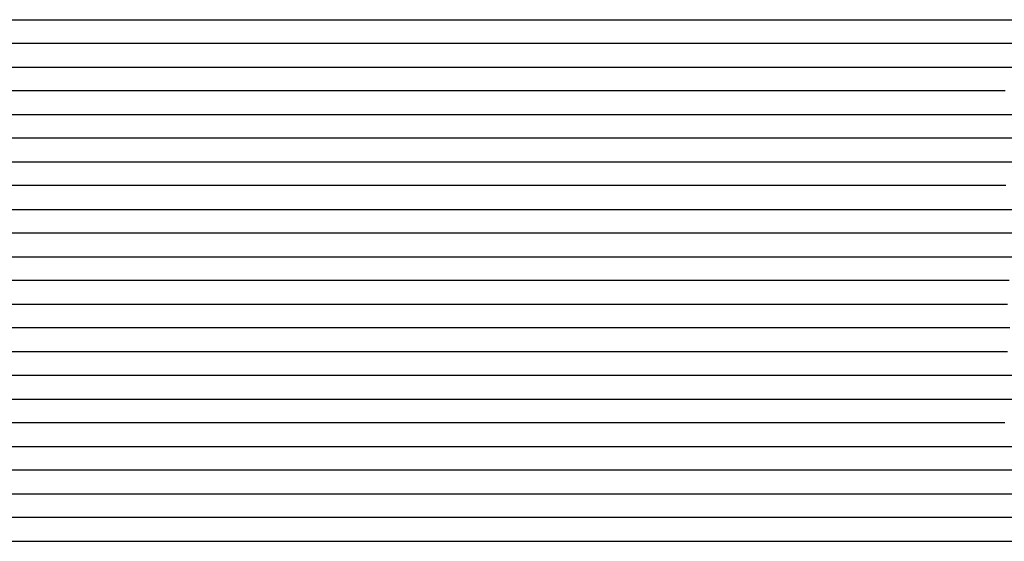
# Model space of a CAD drawing. Extents: x -4 to 4.3, y -2 to 2.5.
# Tile 36 of 108: x -1.93 to -1.41, y 1.1 to 1.38. Entities that reach past the tile are written whole.
import ezdxf

# ---------------------------------------------------------------- set-up
doc = ezdxf.new("R2010")
doc.units = 0

msp = doc.modelspace()

# ---------------------------------------------------------------- linework, layer by layer
at = {"layer": 'Default', "color": 72, "linetype": 'CONTINUOUS'}
for p, q in [((-4, 1.37504, -0.103), (-1.670875, 1.37504, -0.103)), ((-1.670875, 1.37504, -0.103), (-1.65525, 1.37504, -0.103335)), ((-1.65525, 1.37504, -0.103335), (-1.639629, 1.37504, -0.106833)), ((-1.639629, 1.37504, -0.106833), (-1.624381, 1.37504, -0.112898)), ((-1.624381, 1.37504, -0.112898), (-1.617122, 1.37504, -0.117727)), ((-1.617122, 1.37504, -0.117727), (-1.609863, 1.37504, -0.124364)), ((-1.609863, 1.37504, -0.124364), (-1.598331, 1.37504, -0.139663)), ((-1.598331, 1.37504, -0.139663), (-1.593628, 1.37504, -0.138394)), ((-1.593628, 1.37504, -0.138394), (-1.573612, 1.37504, -0.134434)), ((-1.573612, 1.37504, -0.134434), (-1.542818, 1.37504, -0.1304)), ((-1.542818, 1.37504, -0.1304), (-1.527298, 1.37504, -0.129053)), ((-1.527298, 1.37504, -0.129053), (-1.511731, 1.37504, -0.128873)), ((-1.511731, 1.37504, -0.128873), (-1.496107, 1.37504, -0.131011)), ((-1.496107, 1.37504, -0.131011), (-1.480626, 1.37504, -0.134489)), ((-1.480626, 1.37504, -0.134489), (-1.465381, 1.37504, -0.139506)), ((-1.465381, 1.37504, -0.139506), (-1.450539, 1.37504, -0.146132)), ((-1.450539, 1.37504, -0.146132), (-1.436272, 1.37504, -0.154093)), ((-1.436272, 1.37504, -0.154093), (-1.429449, 1.37504, -0.158458)), ((-1.429449, 1.37504, -0.158458), (-1.426038, 1.37504, -0.159224)), ((-1.426038, 1.37504, -0.159224), (-1.422627, 1.37504, -0.15498)), ((-1.422627, 1.37504, -0.15498), (-1.412838, 1.37504, -0.144556)), ((-1.412838, 1.37504, -0.144556), (-1.402141, 1.37504, -0.135394)), ((-1.665363, 1.36254, -0.103394), (-4, 1.36254, -0.103)), ((-1.65044, 1.36254, -0.105492), (-1.665363, 1.36254, -0.103394)), ((-1.636929, 1.36254, -0.109684), (-1.65044, 1.36254, -0.105492)), ((-1.625418, 1.36254, -0.116371), (-1.636929, 1.36254, -0.109684)), ((-1.614912, 1.36254, -0.126014), (-1.625418, 1.36254, -0.116371)), ((-1.611072, 1.36254, -0.130242), (-1.614912, 1.36254, -0.126014)), ((-1.607232, 1.36254, -0.135539), (-1.611072, 1.36254, -0.130242)), ((-1.599552, 1.36254, -0.13777), (-1.607232, 1.36254, -0.135539)), ((-1.584087, 1.36254, -0.134886), (-1.599552, 1.36254, -0.13777)), ((-1.568584, 1.36254, -0.13265), (-1.584087, 1.36254, -0.134886)), ((-1.537423, 1.36254, -0.129132), (-1.568584, 1.36254, -0.13265)), ((-1.521858, 1.36254, -0.128538), (-1.537423, 1.36254, -0.129132)), ((-1.506461, 1.36254, -0.129888), (-1.521858, 1.36254, -0.128538)), ((-1.49139, 1.36254, -0.132493), (-1.506461, 1.36254, -0.129888)), ((-1.476773, 1.36254, -0.136491), (-1.49139, 1.36254, -0.132493)), ((-1.46272, 1.36254, -0.1418), (-1.476773, 1.36254, -0.136491)), ((-1.449351, 1.36254, -0.148298), (-1.46272, 1.36254, -0.1418)), ((-1.436312, 1.36254, -0.156185), (-1.449351, 1.36254, -0.148298)), ((-1.430616, 1.36254, -0.159934), (-1.436312, 1.36254, -0.156185)), ((-1.42492, 1.36254, -0.157421), (-1.430616, 1.36254, -0.159934)), ((-1.412009, 1.36254, -0.145299), (-1.42492, 1.36254, -0.157421)), ((-1.398018, 1.36254, -0.135764), (-1.412009, 1.36254, -0.145299)), ((-4, 1.35004, -0.103), (-1.6865, 1.35004, -0.103)), ((-1.6865, 1.35004, -0.103), (-1.670875, 1.35004, -0.103361)), ((-1.670875, 1.35004, -0.103361), (-1.655254, 1.35004, -0.106887)), ((-1.655254, 1.35004, -0.106887), (-1.640013, 1.35004, -0.112897)), ((-1.640013, 1.35004, -0.112897), (-1.625477, 1.35004, -0.121606)), ((-1.625477, 1.35004, -0.121606), (-1.618775, 1.35004, -0.128126)), ((-1.618775, 1.35004, -0.128126), (-1.612074, 1.35004, -0.137621)), ((-1.612074, 1.35004, -0.137621), (-1.607569, 1.35004, -0.137755)), ((-1.607569, 1.35004, -0.137755), (-1.587708, 1.35004, -0.134055)), ((-1.587708, 1.35004, -0.134055), (-1.556878, 1.35004, -0.130176)), ((-1.556878, 1.35004, -0.130176), (-1.541345, 1.35004, -0.128867)), ((-1.541345, 1.35004, -0.128867), (-1.525775, 1.35004, -0.12821)), ((-1.525775, 1.35004, -0.12821), (-1.510164, 1.35004, -0.129473)), ((-1.510164, 1.35004, -0.129473), (-1.49459, 1.35004, -0.132365)), ((-1.49459, 1.35004, -0.132365), (-1.479227, 1.35004, -0.136687)), ((-1.479227, 1.35004, -0.136687), (-1.464186, 1.35004, -0.142443)), ((-1.464186, 1.35004, -0.142443), (-1.449593, 1.35004, -0.149851)), ((-1.449593, 1.35004, -0.149851), (-1.42907, 1.35004, -0.162834)), ((-1.42907, 1.35004, -0.162834), (-1.425775, 1.35004, -0.159466)), ((-1.425775, 1.35004, -0.159466), (-1.42248, 1.35004, -0.156561)), ((-1.42248, 1.35004, -0.156561), (-1.410758, 1.35004, -0.147462)), ((-1.410758, 1.35004, -0.147462), (-1.398415, 1.35004, -0.140655)), ((-1.678614, 1.33754, -0.103256), (-4, 1.33754, -0.103)), ((-1.663837, 1.33754, -0.106419), (-1.678614, 1.33754, -0.103256)), ((-1.650552, 1.33754, -0.110985), (-1.663837, 1.33754, -0.106419)), ((-1.639556, 1.33754, -0.117791), (-1.650552, 1.33754, -0.110985)), ((-1.624803, 1.33754, -0.132732), (-1.639556, 1.33754, -0.117791)), ((-1.620979, 1.33754, -0.137621), (-1.624803, 1.33754, -0.132732)), ((-1.613331, 1.33754, -0.137508), (-1.620979, 1.33754, -0.137621)), ((-1.597848, 1.33754, -0.134281), (-1.613331, 1.33754, -0.137508)), ((-1.566749, 1.33754, -0.130465), (-1.597848, 1.33754, -0.134281)), ((-1.535541, 1.33754, -0.128091), (-1.566749, 1.33754, -0.130465)), ((-1.520063, 1.33754, -0.128601), (-1.535541, 1.33754, -0.128091)), ((-1.504826, 1.33754, -0.130707), (-1.520063, 1.33754, -0.128601)), ((-1.489947, 1.33754, -0.134084), (-1.504826, 1.33754, -0.130707)), ((-1.475587, 1.33754, -0.138688), (-1.489947, 1.33754, -0.134084)), ((-1.461823, 1.33754, -0.14459), (-1.475587, 1.33754, -0.138688)), ((-1.448677, 1.33754, -0.151654), (-1.461823, 1.33754, -0.14459)), ((-1.437232, 1.33754, -0.159121), (-1.448677, 1.33754, -0.151654)), ((-1.433417, 1.33754, -0.162134), (-1.437232, 1.33754, -0.159121)), ((-1.420036, 1.33754, -0.159187), (-1.433417, 1.33754, -0.162134)), ((-1.405815, 1.33754, -0.150613), (-1.420036, 1.33754, -0.159187)), ((-4, 1.32504, -0.103), (-1.702125, 1.32504, -0.103)), ((-1.702125, 1.32504, -0.103), (-1.6865, 1.32504, -0.103243)), ((-1.6865, 1.32504, -0.103243), (-1.670877, 1.32504, -0.105906)), ((-1.670877, 1.32504, -0.105906), (-1.655474, 1.32504, -0.111617)), ((-1.655474, 1.32504, -0.111617), (-1.648149, 1.32504, -0.116218)), ((-1.648149, 1.32504, -0.116218), (-1.640823, 1.32504, -0.122526)), ((-1.640823, 1.32504, -0.122526), (-1.628984, 1.32504, -0.136745)), ((-1.628984, 1.32504, -0.136745), (-1.623985, 1.32504, -0.139068)), ((-1.623985, 1.32504, -0.139068), (-1.603806, 1.32504, -0.13449)), ((-1.603806, 1.32504, -0.13449), (-1.58855, 1.32504, -0.131959)), ((-1.58855, 1.32504, -0.131959), (-1.557602, 1.32504, -0.128968)), ((-1.557602, 1.32504, -0.128968), (-1.542033, 1.32504, -0.128053)), ((-1.542033, 1.32504, -0.128053), (-1.526435, 1.32504, -0.128462)), ((-1.526435, 1.32504, -0.128462), (-1.510815, 1.32504, -0.130054)), ((-1.510815, 1.32504, -0.130054), (-1.49527, 1.32504, -0.133178)), ((-1.49527, 1.32504, -0.133178), (-1.479952, 1.32504, -0.137923)), ((-1.479952, 1.32504, -0.137923), (-1.465026, 1.32504, -0.144072)), ((-1.465026, 1.32504, -0.144072), (-1.450579, 1.32504, -0.151677)), ((-1.450579, 1.32504, -0.151677), (-1.436753, 1.32504, -0.160912)), ((-1.436753, 1.32504, -0.160912), (-1.42376, 1.32504, -0.171021)), ((-1.42376, 1.32504, -0.171021), (-1.420677, 1.32504, -0.168931)), ((-1.420677, 1.32504, -0.168931), (-1.417594, 1.32504, -0.166016)), ((-1.417594, 1.32504, -0.166016), (-1.411428, 1.32504, -0.161289)), ((-1.411428, 1.32504, -0.161289), (-1.399027, 1.32504, -0.155397)), ((-1.697467, 1.31254, -0.10311), (-4, 1.31254, -0.103)), ((-1.6824, 1.31254, -0.104646), (-1.697467, 1.31254, -0.10311)), ((-1.668669, 1.31254, -0.108417), (-1.6824, 1.31254, -0.104646)), ((-1.656416, 1.31254, -0.115069), (-1.668669, 1.31254, -0.108417)), ((-1.645948, 1.31254, -0.123354), (-1.656416, 1.31254, -0.115069)), ((-1.638373, 1.31254, -0.131747), (-1.645948, 1.31254, -0.123354)), ((-1.634586, 1.31254, -0.137613), (-1.638373, 1.31254, -0.131747)), ((-1.630798, 1.31254, -0.139699), (-1.634586, 1.31254, -0.137613)), ((-1.615411, 1.31254, -0.135815), (-1.630798, 1.31254, -0.139699)), ((-1.584405, 1.31254, -0.130834), (-1.615411, 1.31254, -0.135815)), ((-1.568807, 1.31254, -0.129227), (-1.584405, 1.31254, -0.130834)), ((-1.553184, 1.31254, -0.128295), (-1.568807, 1.31254, -0.129227)), ((-1.537581, 1.31254, -0.128045), (-1.553184, 1.31254, -0.128295)), ((-1.522105, 1.31254, -0.128851), (-1.537581, 1.31254, -0.128045)), ((-1.506915, 1.31254, -0.130966), (-1.522105, 1.31254, -0.128851)), ((-1.492146, 1.31254, -0.134527), (-1.506915, 1.31254, -0.130966)), ((-1.477862, 1.31254, -0.139459), (-1.492146, 1.31254, -0.134527)), ((-1.464187, 1.31254, -0.145521), (-1.477862, 1.31254, -0.139459)), ((-1.451277, 1.31254, -0.152658), (-1.464187, 1.31254, -0.145521)), ((-1.439199, 1.31254, -0.160893), (-1.451277, 1.31254, -0.152658)), ((-1.423885, 1.31254, -0.173652), (-1.439199, 1.31254, -0.160893)), ((-1.420332, 1.31254, -0.177224), (-1.423885, 1.31254, -0.173652)), ((-1.413227, 1.31254, -0.174307), (-1.420332, 1.31254, -0.177224)), ((-1.397829, 1.31254, -0.16727), (-1.413227, 1.31254, -0.174307)), ((-4, 1.30004, -0.103), (-1.71775, 1.30004, -0.103)), ((-1.71775, 1.30004, -0.103), (-1.702125, 1.30004, -0.103177)), ((-1.702125, 1.30004, -0.103177), (-1.686501, 1.30004, -0.10487)), ((-1.686501, 1.30004, -0.10487), (-1.670967, 1.30004, -0.110376)), ((-1.670967, 1.30004, -0.110376), (-1.65624, 1.30004, -0.119616)), ((-1.65624, 1.30004, -0.119616), (-1.649622, 1.30004, -0.125603)), ((-1.649622, 1.30004, -0.125603), (-1.643004, 1.30004, -0.134025)), ((-1.643004, 1.30004, -0.134025), (-1.63335, 1.30004, -0.138988)), ((-1.63335, 1.30004, -0.138988), (-1.619454, 1.30004, -0.135757)), ((-1.619454, 1.30004, -0.135757), (-1.604227, 1.30004, -0.132951)), ((-1.604227, 1.30004, -0.132951), (-1.573375, 1.30004, -0.129317)), ((-1.573375, 1.30004, -0.129317), (-1.55783, 1.30004, -0.128127)), ((-1.55783, 1.30004, -0.128127), (-1.54225, 1.30004, -0.128)), ((-1.54225, 1.30004, -0.128), (-1.526626, 1.30004, -0.128569)), ((-1.526626, 1.30004, -0.128569), (-1.511011, 1.30004, -0.130605)), ((-1.511011, 1.30004, -0.130605), (-1.495517, 1.30004, -0.134014)), ((-1.495517, 1.30004, -0.134014), (-1.480257, 1.30004, -0.139095)), ((-1.480257, 1.30004, -0.139095), (-1.465433, 1.30004, -0.145833)), ((-1.465433, 1.30004, -0.145833), (-1.451208, 1.30004, -0.154048)), ((-1.451208, 1.30004, -0.154048), (-1.437677, 1.30004, -0.163503)), ((-1.437677, 1.30004, -0.163503), (-1.424869, 1.30004, -0.174637)), ((-1.424869, 1.30004, -0.174637), (-1.418973, 1.30004, -0.178153)), ((-1.418973, 1.30004, -0.178153), (-1.413077, 1.30004, -0.1763)), ((-1.413077, 1.30004, -0.1763), (-1.39817, 1.30004, -0.174457)), ((-1.707732, 1.28754, -0.103267), (-4, 1.28754, -0.103)), ((-1.693007, 1.28754, -0.1048), (-1.707732, 1.28754, -0.103267)), ((-1.679185, 1.28754, -0.109705), (-1.693007, 1.28754, -0.1048)), ((-1.667078, 1.28754, -0.116088), (-1.679185, 1.28754, -0.109705)), ((-1.6573, 1.28754, -0.124065), (-1.667078, 1.28754, -0.116088)), ((-1.649702, 1.28754, -0.133537), (-1.6573, 1.28754, -0.124065)), ((-1.647802, 1.28754, -0.136694), (-1.649702, 1.28754, -0.133537)), ((-1.645903, 1.28754, -0.140386), (-1.647802, 1.28754, -0.136694)), ((-1.642103, 1.28754, -0.140112), (-1.645903, 1.28754, -0.140386)), ((-1.611339, 1.28754, -0.133293), (-1.642103, 1.28754, -0.140112)), ((-1.595804, 1.28754, -0.130991), (-1.611339, 1.28754, -0.133293)), ((-1.564598, 1.28754, -0.128152), (-1.595804, 1.28754, -0.130991)), ((-1.533404, 1.28754, -0.128212), (-1.564598, 1.28754, -0.128152)), ((-1.518043, 1.28754, -0.129503), (-1.533404, 1.28754, -0.128212)), ((-1.503035, 1.28754, -0.132296), (-1.518043, 1.28754, -0.129503)), ((-1.488472, 1.28754, -0.136515), (-1.503035, 1.28754, -0.132296)), ((-1.474449, 1.28754, -0.141967), (-1.488472, 1.28754, -0.136515)), ((-1.461136, 1.28754, -0.14851), (-1.474449, 1.28754, -0.141967)), ((-1.448645, 1.28754, -0.156185), (-1.461136, 1.28754, -0.14851)), ((-1.432599, 1.28754, -0.168452), (-1.448645, 1.28754, -0.156185)), ((-1.428724, 1.28754, -0.172139), (-1.432599, 1.28754, -0.168452)), ((-1.420973, 1.28754, -0.172101), (-1.428724, 1.28754, -0.172139)), ((-1.405381, 1.28754, -0.170126), (-1.420973, 1.28754, -0.172101)), ((-4, 1.27504, -0.103), (-1.733375, 1.27504, -0.103)), ((-1.733375, 1.27504, -0.103), (-1.71775, 1.27504, -0.103176)), ((-1.71775, 1.27504, -0.103176), (-1.702126, 1.27504, -0.104276)), ((-1.702126, 1.27504, -0.104276), (-1.68654, 1.27504, -0.109232)), ((-1.68654, 1.27504, -0.109232), (-1.671649, 1.27504, -0.117106)), ((-1.671649, 1.27504, -0.117106), (-1.664743, 1.27504, -0.122965)), ((-1.664743, 1.27504, -0.122965), (-1.657837, 1.27504, -0.131133)), ((-1.657837, 1.27504, -0.131133), (-1.647748, 1.27504, -0.139884)), ((-1.647748, 1.27504, -0.139884), (-1.635945, 1.27504, -0.137031)), ((-1.635945, 1.27504, -0.137031), (-1.62077, 1.27504, -0.134011)), ((-1.62077, 1.27504, -0.134011), (-1.590003, 1.27504, -0.129756)), ((-1.590003, 1.27504, -0.129756), (-1.574494, 1.27504, -0.128365)), ((-1.574494, 1.27504, -0.128365), (-1.543311, 1.27504, -0.128)), ((-1.543311, 1.27504, -0.128), (-1.527686, 1.27504, -0.128587)), ((-1.527686, 1.27504, -0.128587), (-1.512072, 1.27504, -0.130696)), ((-1.512072, 1.27504, -0.130696), (-1.496587, 1.27504, -0.134105)), ((-1.496587, 1.27504, -0.134105), (-1.481328, 1.27504, -0.139121)), ((-1.481328, 1.27504, -0.139121), (-1.466484, 1.27504, -0.1458)), ((-1.466484, 1.27504, -0.1458), (-1.452235, 1.27504, -0.154106)), ((-1.452235, 1.27504, -0.154106), (-1.438736, 1.27504, -0.163986)), ((-1.438736, 1.27504, -0.163986), (-1.426127, 1.27504, -0.1697)), ((-1.426127, 1.27504, -0.1697), (-1.419011, 1.27504, -0.167703)), ((-1.419011, 1.27504, -0.167703), (-1.411896, 1.27504, -0.166593)), ((-1.411896, 1.27504, -0.166593), (-1.396457, 1.27504, -0.167059)), ((-1.714654, 1.26254, -0.103413), (-4, 1.26254, -0.103)), ((-1.699998, 1.26254, -0.106704), (-1.714654, 1.26254, -0.103413)), ((-1.686908, 1.26254, -0.111541), (-1.699998, 1.26254, -0.106704)), ((-1.675974, 1.26254, -0.118667), (-1.686908, 1.26254, -0.111541)), ((-1.666672, 1.26254, -0.128163), (-1.675974, 1.26254, -0.118667)), ((-1.662865, 1.26254, -0.133301), (-1.666672, 1.26254, -0.128163)), ((-1.660961, 1.26254, -0.136071), (-1.662865, 1.26254, -0.133301)), ((-1.659058, 1.26254, -0.13927), (-1.660961, 1.26254, -0.136071)), ((-1.651444, 1.26254, -0.139109), (-1.659058, 1.26254, -0.13927)), ((-1.636038, 1.26254, -0.135565), (-1.651444, 1.26254, -0.139109)), ((-1.620544, 1.26254, -0.132947), (-1.636038, 1.26254, -0.135565)), ((-1.589429, 1.26254, -0.129203), (-1.620544, 1.26254, -0.132947)), ((-1.573804, 1.26254, -0.128068), (-1.589429, 1.26254, -0.129203)), ((-1.542566, 1.26254, -0.128), (-1.573804, 1.26254, -0.128068)), ((-1.527094, 1.26254, -0.128614), (-1.542566, 1.26254, -0.128)), ((-1.511854, 1.26254, -0.130759), (-1.527094, 1.26254, -0.128614)), ((-1.496998, 1.26254, -0.134121), (-1.511854, 1.26254, -0.130759)), ((-1.48267, 1.26254, -0.138789), (-1.496998, 1.26254, -0.134121)), ((-1.468981, 1.26254, -0.144744), (-1.48267, 1.26254, -0.138789)), ((-1.456016, 1.26254, -0.151878), (-1.468981, 1.26254, -0.144744)), ((-1.448379, 1.26254, -0.157015), (-1.456016, 1.26254, -0.151878)), ((-1.440743, 1.26254, -0.162565), (-1.448379, 1.26254, -0.157015)), ((-1.42515, 1.26254, -0.165936), (-1.440743, 1.26254, -0.162565)), ((-1.409542, 1.26254, -0.164948), (-1.42515, 1.26254, -0.165936)), ((-1.398448, 1.26254, -0.165634), (-1.409542, 1.26254, -0.164948)), ((-4, 1.25004, -0.103), (-1.733375, 1.25004, -0.103)), ((-1.733375, 1.25004, -0.103), (-1.71775, 1.25004, -0.103383)), ((-1.71775, 1.25004, -0.103383), (-1.70213, 1.25004, -0.106442)), ((-1.70213, 1.25004, -0.106442), (-1.686796, 1.25004, -0.114029)), ((-1.686796, 1.25004, -0.114029), (-1.679794, 1.25004, -0.119565)), ((-1.679794, 1.25004, -0.119565), (-1.672791, 1.25004, -0.127126)), ((-1.672791, 1.25004, -0.127126), (-1.662174, 1.25004, -0.140031)), ((-1.662174, 1.25004, -0.140031), (-1.63713, 1.25004, -0.134678)), ((-1.63713, 1.25004, -0.134678), (-1.606353, 1.25004, -0.130203)), ((-1.606353, 1.25004, -0.130203), (-1.590866, 1.25004, -0.1286)), ((-1.590866, 1.25004, -0.1286), (-1.559709, 1.25004, -0.128)), ((-1.559709, 1.25004, -0.128), (-1.528459, 1.25004, -0.128545)), ((-1.528459, 1.25004, -0.128545), (-1.512844, 1.25004, -0.130638)), ((-1.512844, 1.25004, -0.130638), (-1.497357, 1.25004, -0.134233)), ((-1.497357, 1.25004, -0.134233), (-1.482137, 1.25004, -0.139229)), ((-1.482137, 1.25004, -0.139229), (-1.467292, 1.25004, -0.1459)), ((-1.467292, 1.25004, -0.1459), (-1.453039, 1.25004, -0.154198)), ((-1.453039, 1.25004, -0.154198), (-1.439536, 1.25004, -0.163494)), ((-1.439536, 1.25004, -0.163494), (-1.433101, 1.25004, -0.163634)), ((-1.433101, 1.25004, -0.163634), (-1.411046, 1.25004, -0.16321)), ((-1.411046, 1.25004, -0.16321), (-1.395423, 1.25004, -0.160474)), ((-1.73184, 1.23754, -0.103126), (-4, 1.23754, -0.103)), ((-1.716939, 1.23754, -0.104316), (-1.73184, 1.23754, -0.103126)), ((-1.702787, 1.23754, -0.108781), (-1.716939, 1.23754, -0.104316)), ((-1.690437, 1.23754, -0.114561), (-1.702787, 1.23754, -0.108781)), ((-1.680301, 1.23754, -0.122417), (-1.690437, 1.23754, -0.114561)), ((-1.672691, 1.23754, -0.131345), (-1.680301, 1.23754, -0.122417)), ((-1.668887, 1.23754, -0.137601), (-1.672691, 1.23754, -0.131345)), ((-1.665082, 1.23754, -0.139228), (-1.668887, 1.23754, -0.137601)), ((-1.649692, 1.23754, -0.135652), (-1.665082, 1.23754, -0.139228)), ((-1.634202, 1.23754, -0.132933), (-1.649692, 1.23754, -0.135652)), ((-1.618659, 1.23754, -0.130874), (-1.634202, 1.23754, -0.132933)), ((-1.587448, 1.23754, -0.128185), (-1.618659, 1.23754, -0.130874)), ((-1.5406, 1.23754, -0.128023), (-1.587448, 1.23754, -0.128185)), ((-1.525119, 1.23754, -0.128943), (-1.5406, 1.23754, -0.128023)), ((-1.509885, 1.23754, -0.131025), (-1.525119, 1.23754, -0.128943)), ((-1.49505, 1.23754, -0.134406), (-1.509885, 1.23754, -0.131025)), ((-1.480669, 1.23754, -0.139163), (-1.49505, 1.23754, -0.134406)), ((-1.45128, 1.23754, -0.152112), (-1.480669, 1.23754, -0.139163)), ((-1.435835, 1.23754, -0.155925), (-1.45128, 1.23754, -0.152112)), ((-1.420734, 1.23754, -0.158238), (-1.435835, 1.23754, -0.155925)), ((-1.406394, 1.23754, -0.162047), (-1.420734, 1.23754, -0.158238)), ((-1.403593, 1.23754, -0.163259), (-1.406394, 1.23754, -0.162047)), ((-4, 1.22504, -0.103), (-1.749, 1.22504, -0.103)), ((-1.749, 1.22504, -0.103), (-1.733375, 1.22504, -0.103098)), ((-1.733375, 1.22504, -0.103098), (-1.71775, 1.22504, -0.10599)), ((-1.71775, 1.22504, -0.10599), (-1.702386, 1.22504, -0.111292)), ((-1.702386, 1.22504, -0.111292), (-1.687616, 1.22504, -0.12163)), ((-1.687616, 1.22504, -0.12163), (-1.681215, 1.22504, -0.128761)), ((-1.681215, 1.22504, -0.128761), (-1.674815, 1.22504, -0.137897)), ((-1.674815, 1.22504, -0.137897), (-1.670332, 1.22504, -0.138813)), ((-1.670332, 1.22504, -0.138813), (-1.650624, 1.22504, -0.134526)), ((-1.650624, 1.22504, -0.134526), (-1.619888, 1.22504, -0.130422)), ((-1.619888, 1.22504, -0.130422), (-1.604373, 1.22504, -0.128866)), ((-1.604373, 1.22504, -0.128866), (-1.588826, 1.22504, -0.128047)), ((-1.588826, 1.22504, -0.128047), (-1.541972, 1.22504, -0.128)), ((-1.541972, 1.22504, -0.128), (-1.526347, 1.22504, -0.12856)), ((-1.526347, 1.22504, -0.12856), (-1.510732, 1.22504, -0.130318)), ((-1.510732, 1.22504, -0.130318), (-1.495205, 1.22504, -0.133335)), ((-1.495205, 1.22504, -0.133335), (-1.479867, 1.22504, -0.137584)), ((-1.479867, 1.22504, -0.137584), (-1.464809, 1.22504, -0.142394)), ((-1.464809, 1.22504, -0.142394), (-1.449925, 1.22504, -0.146409)), ((-1.449925, 1.22504, -0.146409), (-1.43484, 1.22504, -0.149617)), ((-1.43484, 1.22504, -0.149617), (-1.419556, 1.22504, -0.153966)), ((-1.419556, 1.22504, -0.153966), (-1.404528, 1.22504, -0.159867)), ((-1.750467, 1.21254, -0.103), (-4, 1.21254, -0.103)), ((-1.735133, 1.21254, -0.103718), (-1.750467, 1.21254, -0.103)), ((-1.720633, 1.21254, -0.10656), (-1.735133, 1.21254, -0.103718)), ((-1.707798, 1.21254, -0.111713), (-1.720633, 1.21254, -0.10656)), ((-1.696598, 1.21254, -0.119489), (-1.707798, 1.21254, -0.111713)), ((-1.688793, 1.21254, -0.12708), (-1.696598, 1.21254, -0.119489)), ((-1.68489, 1.21254, -0.13167), (-1.688793, 1.21254, -0.12708)), ((-1.682939, 1.21254, -0.134399), (-1.68489, 1.21254, -0.13167)), ((-1.680988, 1.21254, -0.137527), (-1.682939, 1.21254, -0.134399)), ((-1.665704, 1.21254, -0.136853), (-1.680988, 1.21254, -0.137527)), ((-1.650243, 1.21254, -0.133569), (-1.665704, 1.21254, -0.136853)), ((-1.634709, 1.21254, -0.131296), (-1.650243, 1.21254, -0.133569)), ((-1.603518, 1.21254, -0.128277), (-1.634709, 1.21254, -0.131296)), ((-1.587893, 1.21254, -0.128002), (-1.603518, 1.21254, -0.128277)), ((-1.525452, 1.21254, -0.128271), (-1.587893, 1.21254, -0.128002)), ((-1.510015, 1.21254, -0.129583), (-1.525452, 1.21254, -0.128271)), ((-1.494727, 1.21254, -0.131979), (-1.510015, 1.21254, -0.129583)), ((-1.449121, 1.21254, -0.141416), (-1.494727, 1.21254, -0.131979)), ((-1.434552, 1.21254, -0.145696), (-1.449121, 1.21254, -0.141416)), ((-1.420304, 1.21254, -0.151216), (-1.434552, 1.21254, -0.145696)), ((-1.406743, 1.21254, -0.157321), (-1.420304, 1.21254, -0.151216)), ((-1.403402, 1.21254, -0.159234), (-1.406743, 1.21254, -0.157321)), ((-4, 1.20004, -0.103), (-1.764625, 1.20004, -0.103)), ((-1.764625, 1.20004, -0.103), (-1.749, 1.20004, -0.103137)), ((-1.749, 1.20004, -0.103137), (-1.733376, 1.20004, -0.104045)), ((-1.733376, 1.20004, -0.104045), (-1.717777, 1.20004, -0.109013)), ((-1.717777, 1.20004, -0.109013), (-1.702889, 1.20004, -0.118836)), ((-1.702889, 1.20004, -0.118836), (-1.689847, 1.20004, -0.133155)), ((-1.689847, 1.20004, -0.133155), (-1.679325, 1.20004, -0.139378)), ((-1.679325, 1.20004, -0.139378), (-1.665877, 1.20004, -0.13603)), ((-1.665877, 1.20004, -0.13603), (-1.650719, 1.20004, -0.133085)), ((-1.650719, 1.20004, -0.133085), (-1.619905, 1.20004, -0.129192)), ((-1.619905, 1.20004, -0.129192), (-1.60438, 1.20004, -0.128177)), ((-1.60438, 1.20004, -0.128177), (-1.526289, 1.20004, -0.128038)), ((-1.526289, 1.20004, -0.128038), (-1.510664, 1.20004, -0.128877)), ((-1.510664, 1.20004, -0.128877), (-1.495062, 1.20004, -0.130393)), ((-1.495062, 1.20004, -0.130393), (-1.46403, 1.20004, -0.134896)), ((-1.46403, 1.20004, -0.134896), (-1.448585, 1.20004, -0.139028)), ((-1.448585, 1.20004, -0.139028), (-1.43349, 1.20004, -0.143754)), ((-1.43349, 1.20004, -0.143754), (-1.418579, 1.20004, -0.151227)), ((-1.418579, 1.20004, -0.151227), (-1.404611, 1.20004, -0.159501)), ((-1.744236, 1.18754, -0.103471), (-4, 1.18754, -0.103)), ((-1.729619, 1.18754, -0.106766), (-1.744236, 1.18754, -0.103471)), ((-1.716588, 1.18754, -0.111688), (-1.729619, 1.18754, -0.106766)), ((-1.705691, 1.18754, -0.118899), (-1.716588, 1.18754, -0.111688)), ((-1.696728, 1.18754, -0.128109), (-1.705691, 1.18754, -0.118899)), ((-1.692937, 1.18754, -0.133522), (-1.696728, 1.18754, -0.128109)), ((-1.691042, 1.18754, -0.136794), (-1.692937, 1.18754, -0.133522)), ((-1.689146, 1.18754, -0.140634), (-1.691042, 1.18754, -0.136794)), ((-1.681564, 1.18754, -0.139236), (-1.689146, 1.18754, -0.140634)), ((-1.666197, 1.18754, -0.135415), (-1.681564, 1.18754, -0.139236)), ((-1.650713, 1.18754, -0.132571), (-1.666197, 1.18754, -0.135415)), ((-1.619572, 1.18754, -0.128759), (-1.650713, 1.18754, -0.132571)), ((-1.603948, 1.18754, -0.128036), (-1.619572, 1.18754, -0.128759)), ((-1.510226, 1.18754, -0.128278), (-1.603948, 1.18754, -0.128036)), ((-1.479322, 1.18754, -0.130544), (-1.510226, 1.18754, -0.128278)), ((-1.464263, 1.18754, -0.133457), (-1.479322, 1.18754, -0.130544)), ((-1.449736, 1.18754, -0.137477), (-1.464263, 1.18754, -0.133457)), ((-1.435822, 1.18754, -0.142987), (-1.449736, 1.18754, -0.137477)), ((-1.422582, 1.18754, -0.149753), (-1.435822, 1.18754, -0.142987)), ((-1.410083, 1.18754, -0.157587), (-1.422582, 1.18754, -0.149753)), ((-1.39578, 1.18754, -0.168517), (-1.410083, 1.18754, -0.157587)), ((-4, 1.17504, -0.103), (-1.764625, 1.17504, -0.103)), ((-1.764625, 1.17504, -0.103), (-1.749, 1.17504, -0.103301)), ((-1.749, 1.17504, -0.103301), (-1.733378, 1.17504, -0.106047)), ((-1.733378, 1.17504, -0.106047), (-1.717989, 1.17504, -0.113266)), ((-1.717989, 1.17504, -0.113266), (-1.710916, 1.17504, -0.118607)), ((-1.710916, 1.17504, -0.118607), (-1.703843, 1.17504, -0.125884)), ((-1.703843, 1.17504, -0.125884), (-1.692952, 1.17504, -0.141333)), ((-1.692952, 1.17504, -0.141333), (-1.668917, 1.17504, -0.1352)), ((-1.668917, 1.17504, -0.1352), (-1.638352, 1.17504, -0.130184)), ((-1.638352, 1.17504, -0.130184), (-1.622892, 1.17504, -0.128583)), ((-1.622892, 1.17504, -0.128583), (-1.60735, 1.17504, -0.128005)), ((-1.60735, 1.17504, -0.128005), (-1.513611, 1.17504, -0.128005)), ((-1.513611, 1.17504, -0.128005), (-1.497986, 1.17504, -0.128318)), ((-1.497986, 1.17504, -0.128318), (-1.482364, 1.17504, -0.129679)), ((-1.482364, 1.17504, -0.129679), (-1.466798, 1.17504, -0.132564)), ((-1.466798, 1.17504, -0.132564), (-1.451435, 1.17504, -0.137117)), ((-1.451435, 1.17504, -0.137117), (-1.436454, 1.17504, -0.143303)), ((-1.436454, 1.17504, -0.143303), (-1.422011, 1.17504, -0.150692)), ((-1.422011, 1.17504, -0.150692), (-1.408101, 1.17504, -0.159761)), ((-1.408101, 1.17504, -0.159761), (-1.388954, 1.17504, -0.175632)), ((-1.754454, 1.16254, -0.103262), (-4, 1.16254, -0.103)), ((-1.739844, 1.16254, -0.106207), (-1.754454, 1.16254, -0.103262)), ((-1.726506, 1.16254, -0.111264), (-1.739844, 1.16254, -0.106207)), ((-1.715255, 1.16254, -0.118129), (-1.726506, 1.16254, -0.111264)), ((-1.705896, 1.16254, -0.127147), (-1.715255, 1.16254, -0.118129)), ((-1.702098, 1.16254, -0.132226), (-1.705896, 1.16254, -0.127147)), ((-1.700198, 1.16254, -0.13526), (-1.702098, 1.16254, -0.132226)), ((-1.698299, 1.16254, -0.138769), (-1.700198, 1.16254, -0.13526)), ((-1.690702, 1.16254, -0.139238), (-1.698299, 1.16254, -0.138769)), ((-1.675318, 1.16254, -0.135546), (-1.690702, 1.16254, -0.139238)), ((-1.659859, 1.16254, -0.132803), (-1.675318, 1.16254, -0.135546)), ((-1.628727, 1.16254, -0.128718), (-1.659859, 1.16254, -0.132803)), ((-1.613102, 1.16254, -0.128031), (-1.628727, 1.16254, -0.128718)), ((-1.503759, 1.16254, -0.128021), (-1.613102, 1.16254, -0.128031)), ((-1.488334, 1.16254, -0.129003), (-1.503759, 1.16254, -0.128021)), ((-1.473177, 1.16254, -0.131453), (-1.488334, 1.16254, -0.129003)), ((-1.45842, 1.16254, -0.135148), (-1.473177, 1.16254, -0.131453)), ((-1.444216, 1.16254, -0.14009), (-1.45842, 1.16254, -0.135148)), ((-1.430674, 1.16254, -0.146297), (-1.444216, 1.16254, -0.14009)), ((-1.417893, 1.16254, -0.153654), (-1.430674, 1.16254, -0.146297)), ((-1.405988, 1.16254, -0.162027), (-1.417893, 1.16254, -0.153654)), ((-4, 1.15004, -0.103), (-1.78025, 1.15004, -0.103)), ((-1.78025, 1.15004, -0.103), (-1.764625, 1.15004, -0.103043)), ((-1.764625, 1.15004, -0.103043), (-1.749, 1.15004, -0.104374)), ((-1.749, 1.15004, -0.104374), (-1.733431, 1.15004, -0.109195)), ((-1.733431, 1.15004, -0.109195), (-1.718506, 1.15004, -0.118892)), ((-1.718506, 1.15004, -0.118892), (-1.711954, 1.15004, -0.12558)), ((-1.711954, 1.15004, -0.12558), (-1.705403, 1.15004, -0.13502)), ((-1.705403, 1.15004, -0.13502), (-1.696494, 1.15004, -0.139453)), ((-1.696494, 1.15004, -0.139453), (-1.6895, 1.15004, -0.137546)), ((-1.6895, 1.15004, -0.137546), (-1.682506, 1.15004, -0.13597)), ((-1.682506, 1.15004, -0.13597), (-1.651882, 1.15004, -0.13098)), ((-1.651882, 1.15004, -0.13098), (-1.636423, 1.15004, -0.129038)), ((-1.636423, 1.15004, -0.129038), (-1.62092, 1.15004, -0.128102)), ((-1.62092, 1.15004, -0.128102), (-1.511574, 1.15004, -0.128)), ((-1.511574, 1.15004, -0.128), (-1.495949, 1.15004, -0.128537)), ((-1.495949, 1.15004, -0.128537), (-1.480333, 1.15004, -0.130203)), ((-1.480333, 1.15004, -0.130203), (-1.464796, 1.15004, -0.133502)), ((-1.464796, 1.15004, -0.133502), (-1.449512, 1.15004, -0.138469)), ((-1.449512, 1.15004, -0.138469), (-1.434652, 1.15004, -0.145061)), ((-1.434652, 1.15004, -0.145061), (-1.420369, 1.15004, -0.152902)), ((-1.420369, 1.15004, -0.152902), (-1.393837, 1.15004, -0.171402)), ((-1.770859, 1.13754, -0.103), (-4, 1.13754, -0.103)), ((-1.755905, 1.13754, -0.104017), (-1.770859, 1.13754, -0.103)), ((-1.741958, 1.13754, -0.108242), (-1.755905, 1.13754, -0.104017)), ((-1.729436, 1.13754, -0.114567), (-1.741958, 1.13754, -0.108242)), ((-1.719095, 1.13754, -0.122285), (-1.729436, 1.13754, -0.114567)), ((-1.711517, 1.13754, -0.130869), (-1.719095, 1.13754, -0.122285)), ((-1.707728, 1.13754, -0.136827), (-1.711517, 1.13754, -0.130869)), ((-1.703939, 1.13754, -0.140078), (-1.707728, 1.13754, -0.136827)), ((-1.688599, 1.13754, -0.136232), (-1.703939, 1.13754, -0.140078)), ((-1.673139, 1.13754, -0.133237), (-1.688599, 1.13754, -0.136232)), ((-1.642029, 1.13754, -0.129169), (-1.673139, 1.13754, -0.133237)), ((-1.626404, 1.13754, -0.128086), (-1.642029, 1.13754, -0.129169)), ((-1.501468, 1.13754, -0.128165), (-1.626404, 1.13754, -0.128086)), ((-1.486123, 1.13754, -0.129541), (-1.501468, 1.13754, -0.128165)), ((-1.471065, 1.13754, -0.132434), (-1.486123, 1.13754, -0.129541)), ((-1.456446, 1.13754, -0.13648), (-1.471065, 1.13754, -0.132434)), ((-1.442412, 1.13754, -0.141777), (-1.456446, 1.13754, -0.13648)), ((-1.429066, 1.13754, -0.148309), (-1.442412, 1.13754, -0.141777)), ((-1.416525, 1.13754, -0.155944), (-1.429066, 1.13754, -0.148309)), ((-1.408719, 1.13754, -0.161745), (-1.416525, 1.13754, -0.155944)), ((-1.400914, 1.13754, -0.164172), (-1.408719, 1.13754, -0.161745)), ((-4, 1.12504, -0.103), (-1.78025, 1.12504, -0.103)), ((-1.78025, 1.12504, -0.103), (-1.764625, 1.12504, -0.103837)), ((-1.764625, 1.12504, -0.103837), (-1.749022, 1.12504, -0.106509)), ((-1.749022, 1.12504, -0.106509), (-1.733621, 1.12504, -0.11362)), ((-1.733621, 1.12504, -0.11362), (-1.726529, 1.12504, -0.118928)), ((-1.726529, 1.12504, -0.118928), (-1.719436, 1.12504, -0.126185)), ((-1.719436, 1.12504, -0.126185), (-1.708514, 1.12504, -0.13971)), ((-1.708514, 1.12504, -0.13971), (-1.703606, 1.12504, -0.13855)), ((-1.703606, 1.12504, -0.13855), (-1.698698, 1.12504, -0.137196)), ((-1.698698, 1.12504, -0.137196), (-1.668306, 1.12504, -0.131705)), ((-1.668306, 1.12504, -0.131705), (-1.652887, 1.12504, -0.129757)), ((-1.652887, 1.12504, -0.129757), (-1.637386, 1.12504, -0.128475)), ((-1.637386, 1.12504, -0.128475), (-1.512446, 1.12504, -0.128)), ((-1.512446, 1.12504, -0.128), (-1.496821, 1.12504, -0.128528)), ((-1.496821, 1.12504, -0.128528), (-1.481205, 1.12504, -0.130302)), ((-1.481205, 1.12504, -0.130302), (-1.46568, 1.12504, -0.133477)), ((-1.46568, 1.12504, -0.133477), (-1.450372, 1.12504, -0.138306)), ((-1.450372, 1.12504, -0.138306), (-1.43547, 1.12504, -0.144654)), ((-1.43547, 1.12504, -0.144654), (-1.421096, 1.12504, -0.151834)), ((-1.421096, 1.12504, -0.151834), (-1.407117, 1.12504, -0.156598)), ((-1.407117, 1.12504, -0.156598), (-1.392327, 1.12504, -0.157009)), ((-1.778073, 1.11254, -0.103106), (-4, 1.11254, -0.103)), ((-1.763125, 1.11254, -0.104033), (-1.778073, 1.11254, -0.103106)), ((-1.749592, 1.11254, -0.10815), (-1.763125, 1.11254, -0.104033)), ((-1.737204, 1.11254, -0.115301), (-1.749592, 1.11254, -0.10815)), ((-1.72707, 1.11254, -0.123089), (-1.737204, 1.11254, -0.115301)), ((-1.718717, 1.11254, -0.132892), (-1.72707, 1.11254, -0.123089)), ((-1.716802, 1.11254, -0.13592), (-1.718717, 1.11254, -0.132892)), ((-1.714888, 1.11254, -0.139435), (-1.716802, 1.11254, -0.13592)), ((-1.711058, 1.11254, -0.139078), (-1.714888, 1.11254, -0.139435)), ((-1.703398, 1.11254, -0.137099), (-1.711058, 1.11254, -0.139078)), ((-1.687945, 1.11254, -0.133997), (-1.703398, 1.11254, -0.137099)), ((-1.672432, 1.11254, -0.131674), (-1.687945, 1.11254, -0.133997)), ((-1.641257, 1.11254, -0.128299), (-1.672432, 1.11254, -0.131674)), ((-1.625632, 1.11254, -0.128), (-1.641257, 1.11254, -0.128299)), ((-1.500689, 1.11254, -0.128097), (-1.625632, 1.11254, -0.128)), ((-1.485253, 1.11254, -0.129414), (-1.500689, 1.11254, -0.128097)), ((-1.470072, 1.11254, -0.131798), (-1.485253, 1.11254, -0.129414)), ((-1.455196, 1.11254, -0.135423), (-1.470072, 1.11254, -0.131798)), ((-1.425154, 1.11254, -0.145462), (-1.455196, 1.11254, -0.135423)), ((-1.409583, 1.11254, -0.148793), (-1.425154, 1.11254, -0.145462)), ((-1.394313, 1.11254, -0.150073), (-1.409583, 1.11254, -0.148793)), ((-4, 1.10004, -0.103), (-1.795875, 1.10004, -0.103)), ((-1.795875, 1.10004, -0.103), (-1.78025, 1.10004, -0.103065)), ((-1.78025, 1.10004, -0.103065), (-1.764625, 1.10004, -0.105104)), ((-1.764625, 1.10004, -0.105104), (-1.749131, 1.10004, -0.10979)), ((-1.749131, 1.10004, -0.10979), (-1.734176, 1.10004, -0.119424)), ((-1.734176, 1.10004, -0.119424), (-1.727608, 1.10004, -0.126117)), ((-1.727608, 1.10004, -0.126117), (-1.72104, 1.10004, -0.135621)), ((-1.72104, 1.10004, -0.135621), (-1.716598, 1.10004, -0.139385)), ((-1.716598, 1.10004, -0.139385), (-1.696998, 1.10004, -0.134675)), ((-1.696998, 1.10004, -0.134675), (-1.666366, 1.10004, -0.130185)), ((-1.666366, 1.10004, -0.130185), (-1.650879, 1.10004, -0.128605)), ((-1.650879, 1.10004, -0.128605), (-1.635335, 1.10004, -0.128024)), ((-1.635335, 1.10004, -0.128024), (-1.510346, 1.10004, -0.128)), ((-1.510346, 1.10004, -0.128), (-1.494721, 1.10004, -0.12818)), ((-1.494721, 1.10004, -0.12818), (-1.479097, 1.10004, -0.12949)), ((-1.479097, 1.10004, -0.12949), (-1.463526, 1.10004, -0.131965)), ((-1.463526, 1.10004, -0.131965), (-1.432844, 1.10004, -0.139068)), ((-1.432844, 1.10004, -0.139068), (-1.417651, 1.10004, -0.141933)), ((-1.417651, 1.10004, -0.141933), (-1.402297, 1.10004, -0.143491))]:
    msp.add_line(p, q, dxfattribs=at)

doc.saveas('drawing.dxf')
